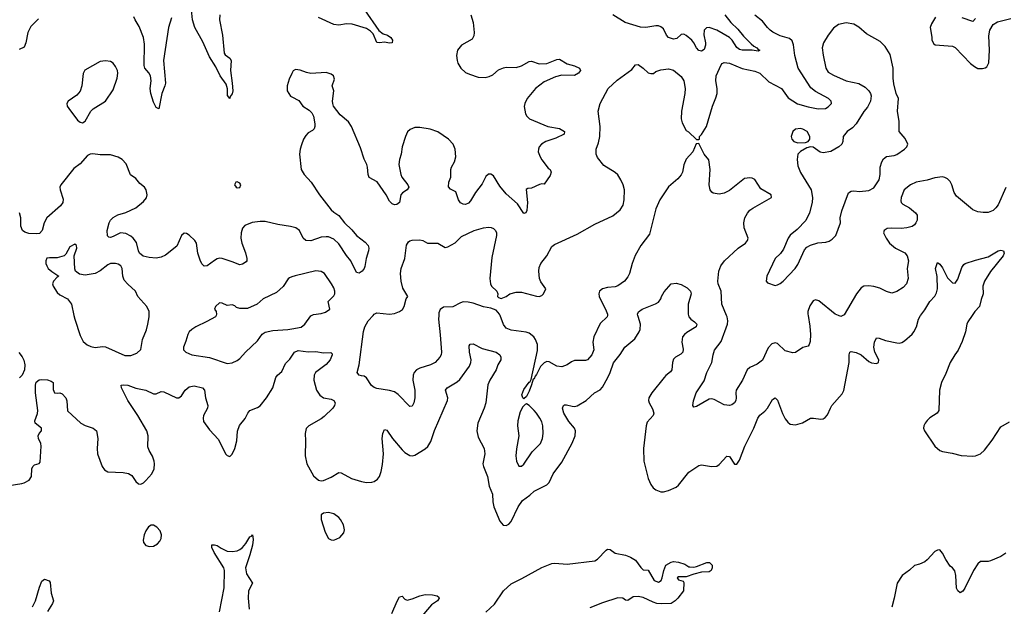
# Model space of a CAD drawing. Header units: inches. Extents: x 2001573 to 2220545, y 644482 to 846830.
# Tile 67 of 256: x 2017854 to 2025618, y 707707 to 712331. Entities that reach past the tile are written whole.
import ezdxf

# ---------------------------------------------------------------- set-up
doc = ezdxf.new("R2010")
doc.units = ezdxf.units.IN
doc.header["$MEASUREMENT"] = 0
for name, color, linetype in [('C0710', 7, 'Continuous'), ('C0711', 7, 'Continuous'), ('C0720', 7, 'Continuous'), ('C0721', 7, 'Continuous')]:
    doc.layers.add(name, color=color, linetype=linetype)

msp = doc.modelspace()

# ---------------------------------------------------------------- linework, layer by layer
at = {"layer": 'C0710', "color": 5}
for points, elevation in [([(2018282.4, 710000), (2018288.5, 709970), (2018330, 709841), (2018353.8, 709793.8), (2018386.9, 709766.9), (2018414.6, 709754.6), (2018450, 709747.7), (2018506.2, 709753.8), (2018530, 709752), (2018683.4, 709683.4), (2018730, 709684.4), (2018777.7, 709702.3), (2018809.5, 709730.5), (2018823.7, 709810), (2018853.1, 709886.9), (2018863.6, 709930), (2018875.1, 709990), (2018875.1, 710000)], 340), ([(2019402.1, 710000), (2019397.3, 709990), (2019329.2, 709950.8), (2019242, 709910), (2019210.2, 709889.8), (2019190.2, 709869.8), (2019178.7, 709850), (2019163.8, 709796.2), (2019144.7, 709750), (2019146, 709730), (2019164.7, 709710), (2019212, 709690), (2019350, 709667.2), (2019490, 709621.6), (2019530, 709624.9), (2019570, 709644.9), (2019590, 709660.7), (2019635.1, 709710), (2019730, 709800.5), (2019767, 709853), (2019790, 709868.4), (2019850, 709882), (2019968.6, 709888.6), (2020000, 709894.2)], 340), ([(2017770, 708659.5), (2017870, 708674), (2017890, 708679.5), (2017930, 708701.1), (2017947.8, 708730), (2017948.8, 708790), (2017956.8, 708810), (2017970, 708823.2), (2018008.7, 708831.3), (2018016.4, 708843.6), (2018022.9, 708970), (2018020.7, 708990), (2018003.2, 709030), (2017999.9, 709050), (2018007.6, 709070), (2018026.2, 709090), (2018025.8, 709110), (2017977.4, 709150), (2017972.7, 709170), (2017994.3, 709225.7), (2017998.4, 709250), (2017978.7, 709390), (2017978.8, 709450), (2017985.2, 709474.8), (2018008, 709492), (2018030, 709495.9), (2018072.6, 709492.6), (2018102.2, 709482.2), (2018119.3, 709470), (2018117.1, 709417.1), (2018127.7, 709390), (2018150, 709387.3), (2018170, 709390.7), (2018190, 709382.8), (2018217.1, 709350), (2018226.7, 709326.7), (2018230, 709247.3), (2018335.3, 709150), (2018371.4, 709131.4), (2018433.4, 709110), (2018458.7, 709090), (2018470.2, 709029.8), (2018464.4, 708950), (2018467.1, 708910), (2018505.3, 708810), (2018523.2, 708783.2), (2018550, 708767), (2018670, 708761.1), (2018713.3, 708753.3), (2018737.7, 708737.7), (2018770, 708691.3), (2018790, 708671.3), (2018810, 708671), (2018830, 708681), (2018850, 708698.8), (2018895.1, 708750), (2018915.1, 708790), (2018917.4, 708830), (2018914, 708850), (2018901.3, 708890), (2018875.8, 708935.8), (2018865.3, 708965.3), (2018867, 709050), (2018855.7, 709090), (2018786.6, 709210), (2018707.7, 709330), (2018656.9, 709430), (2018654, 709450), (2018670, 709453.8), (2018706, 709450), (2018770, 709425.6), (2018850, 709412), (2018910, 709381.1), (2018930, 709383.1), (2018970, 709399.5), (2018990, 709397.4), (2019090, 709350.5), (2019110, 709350.5), (2019130, 709364.9), (2019159.7, 709410), (2019190, 709435.8), (2019230, 709443.9), (2019294.9, 709430), (2019312.4, 709410), (2019319.7, 709350), (2019338.4, 709290), (2019334.5, 709270), (2019304.6, 709210), (2019301, 709190), (2019304.1, 709164.1), (2019350, 709097.3), (2019421.2, 709021.2), (2019477.3, 708910), (2019490, 708894.8), (2019510, 708886.8), (2019530, 708906), (2019550, 708951), (2019565.4, 709010), (2019571.8, 709088.2), (2019588.6, 709131.4), (2019633.3, 709186.7), (2019653.3, 709230), (2019669.6, 709250), (2019730, 709274), (2019750, 709287.6), (2019800.3, 709350), (2019851.3, 709430), (2019873.8, 709510), (2019887.4, 709530), (2019921.3, 709558.7), (2019950, 709621.1), (2019983.8, 709656.2), (2020000, 709680)], 320), ([(2017848.3, 709708.3), (2017874.8, 709674.8), (2017886.1, 709646.1), (2017894.2, 709610), (2017892.1, 709570), (2017872.4, 709530), (2017851.4, 709508.6)], 320), ([(2019430, 707663), (2019467.2, 707852.8), (2019467.9, 707990), (2019463, 708010), (2019386.6, 708130), (2019369.7, 708170), (2019369.7, 708190.3), (2019390, 708192.2), (2019410, 708186), (2019443.9, 708163.9), (2019490, 708142.8), (2019530, 708138), (2019570, 708144.7), (2019590, 708154), (2019610, 708171.6), (2019636.8, 708203.2), (2019670, 708255.5), (2019681.2, 708258.8), (2019690, 708271), (2019694.7, 708234.7), (2019690.9, 708190), (2019670, 708112), (2019633.6, 708010), (2019642.2, 707962.2), (2019688.7, 707890), (2019657.2, 707830), (2019655.8, 707770), (2019664, 707684)], 280), ([(2017956.4, 707703.6), (2017978.7, 707750), (2018010, 707858.8), (2018030, 707906), (2018050, 707921), (2018087.3, 707907.3), (2018094.4, 707894.4), (2018102.8, 707810), (2018119.6, 707750), (2018113.1, 707730), (2018074.3, 707665.7)], 280)]:
    msp.add_lwpolyline(points, dxfattribs=dict(at, elevation=elevation))
at = {"layer": 'C0710', "color": 5, "elevation": 320}
msp.add_lwpolyline([(2018910, 708345.2), (2018890, 708345.2), (2018870, 708334), (2018850, 708302), (2018836.3, 708270), (2018827.3, 708227.3), (2018831, 708210), (2018850, 708186), (2018878, 708178), (2018910, 708180.7), (2018941.2, 708198.8), (2018960.1, 708219.9), (2018970, 708242), (2018973.3, 708270), (2018961, 708301), (2018936, 708330)], close=True, dxfattribs=at)
at = {"layer": 'C0711', "color": 5}
for points, elevation in [([(2019432.2, 712370), (2019430.2, 712330), (2019452.2, 712210), (2019467.1, 712067.1), (2019474.7, 712054.7), (2019510, 712028.2), (2019520.9, 712010), (2019516.6, 711930), (2019530, 711832), (2019533.5, 711770), (2019530, 711746), (2019514.9, 711725.1), (2019510, 711709), (2019492.9, 711732.9), (2019493.8, 711786.2), (2019481.8, 711821.8), (2019435.4, 711890), (2019401, 711961), (2019350, 712039.2), (2019297.8, 712157.8), (2019234.9, 712270), (2019218, 712330), (2019210, 712409.2)], 280), ([(2018001.9, 712338.1), (2017942.5, 712277.5), (2017917.7, 712230), (2017903, 712150), (2017890, 712113.6), (2017850, 712096.8)], 280), ([(2019050, 712347), (2019026.6, 712270), (2018987, 712010), (2019002.6, 711830), (2018998.6, 711810), (2018973.8, 711750), (2018950, 711629.2), (2018930, 711638), (2018910, 711680.7), (2018887.6, 711750), (2018882.9, 711790), (2018889.9, 711850), (2018885.2, 711890), (2018873.4, 711913.4), (2018842.2, 711950), (2018834.7, 711970), (2018837.6, 712137.6), (2018830.6, 712190), (2018797.4, 712277.4), (2018764.2, 712330), (2018754.7, 712354.7)], 280), ([(2020000, 711906.9), (2019978.5, 711861.5), (2019962, 711810), (2019963, 711770), (2019988.9, 711728.9), (2020000, 711723.2)], 320), ([(2020000, 710698.3), (2019990, 710700.9), (2019890, 710715.6), (2019790, 710739.7), (2019750, 710740.5), (2019687.1, 710732.9), (2019630.4, 710709.6), (2019612, 710688), (2019599.5, 710650), (2019598.9, 710610), (2019606.7, 710570), (2019634.6, 710494.6), (2019646, 710450), (2019644.2, 710430), (2019638.6, 710421.4), (2019610, 710403.5), (2019590, 710398.3), (2019530, 710423), (2019450, 710448.7), (2019430, 710450.9), (2019410, 710446.2), (2019390, 710434), (2019332.4, 710390), (2019308.6, 710388.6), (2019290, 710407.6), (2019276.4, 710436.4), (2019259.3, 710490), (2019248, 710570), (2019236.3, 710590), (2019190, 710633.3), (2019170, 710647), (2019150.7, 710649.3), (2019130, 710629.2), (2019094, 710546), (2019004.5, 710475.5), (2018970, 710458.9), (2018930, 710451.4), (2018876.1, 710456.1), (2018827.8, 710467.8), (2018798.9, 710490), (2018789.8, 710510), (2018774.3, 710574.2), (2018750, 710609.7), (2018730, 710625.6), (2018690, 710645.8), (2018650, 710651.9), (2018590, 710622.2), (2018570, 710614.7), (2018556.6, 710616.6), (2018547, 710627), (2018544, 710670), (2018559.1, 710730), (2018569.9, 710750.1), (2018590, 710771.7), (2018627.9, 710792.1), (2018690, 710811), (2018770, 710847.6), (2018830, 710898.6), (2018852.9, 710927.1), (2018858.9, 710950), (2018850.4, 710990.4), (2018837.2, 711010), (2018801.1, 711041.1), (2018770, 711078.3), (2018729.1, 711109.1), (2018694, 711194), (2018662.9, 711230), (2018630, 711247.2), (2018570, 711265.1), (2018490, 711264.7), (2018430, 711274.5), (2018410, 711272), (2018390, 711259.5), (2018330, 711195.8), (2018281.1, 711158.9), (2018178.7, 711030), (2018171.7, 711010), (2018173.8, 710990), (2018196.4, 710916.4), (2018194.2, 710890), (2018176.5, 710863.5), (2018067.2, 710770), (2018047.1, 710730), (2018031, 710669), (2018010, 710647.1), (2017990, 710643.9), (2017926.8, 710646.8), (2017896, 710656), (2017877.2, 710670), (2017863.6, 710703.6), (2017863.1, 710770), (2017851.9, 710810)], 320), ([(2018875.1, 710000), (2018875.1, 710030), (2018856.3, 710070), (2018786.3, 710150), (2018767, 710190), (2018705.8, 710245.8), (2018678.6, 710278.6), (2018666.4, 710310), (2018663.5, 710370), (2018651.5, 710390), (2018630, 710403.5), (2018610, 710409.7), (2018570, 710408.3), (2018550, 710399.7), (2018488.1, 710351.9), (2018449.1, 710330.9), (2018370, 710318.2), (2018324.8, 710324.8), (2018293.3, 710350), (2018288.2, 710368.2), (2018282.7, 710470), (2018304, 710530), (2018302, 710550), (2018290, 710562), (2018250, 710541.2), (2018218, 710482), (2018206, 710470), (2018150, 710452.8), (2018090, 710454.7), (2018069.1, 710450.9), (2018060.3, 710430), (2018061.5, 710410), (2018066.9, 710390), (2018078.9, 710370), (2018106.4, 710346.4), (2018164, 710310), (2018150, 710301.6), (2018120.9, 710270), (2018112.3, 710250), (2018117.6, 710230), (2018150, 710180.4), (2018170, 710162.4), (2018230.3, 710130.3), (2018263.8, 710090), (2018282.4, 710000)], 340), ([(2020000, 710303.4), (2019982.4, 710297.6), (2019970, 710289.2), (2019931.4, 710228.6), (2019878.9, 710181.1), (2019774, 710130), (2019727.3, 710090), (2019650, 710055.6), (2019590, 710055.4), (2019563.5, 710063.5), (2019550, 710075.1), (2019530, 710082.7), (2019490, 710077), (2019450, 710097), (2019430, 710098), (2019398.8, 710070), (2019390.8, 710050), (2019402.8, 710030), (2019406.8, 710010), (2019402.1, 710000)], 340)]:
    msp.add_lwpolyline(points, dxfattribs=dict(at, elevation=elevation))
at = {"layer": 'C0711', "color": 5, "elevation": 320}
for points in [[(2018530, 712006), (2018490, 712003), (2018367.4, 711932.6), (2018353.7, 711906.3), (2018343.2, 711810), (2018331, 711769), (2018304.8, 711735.2), (2018237.1, 711690), (2018225.5, 711670), (2018227.7, 711650), (2018240.5, 711630), (2018310, 711538.8), (2018330, 711522.8), (2018350, 711518.8), (2018370, 711531), (2018415.1, 711610), (2018432.5, 711627.5), (2018529.7, 711690.3), (2018590, 711779.1), (2018622, 711870), (2018627.4, 711910), (2018624.7, 711930), (2018610, 711962.9), (2018590, 711989.5), (2018570, 712001.6)], [(2019570, 711053.6), (2019558, 711050), (2019547.3, 711030), (2019561, 711010), (2019570, 711004.9), (2019590, 711007.7), (2019598.4, 711030), (2019590, 711042.7)]]:
    msp.add_lwpolyline(points, close=True, dxfattribs=at)
at = {"layer": 'C0720', "color": 5}
for points, elevation in [([(2020000, 709894.2), (2020072.8, 709907.2), (2020102.7, 709930), (2020150, 709997.3), (2020155.1, 710000)], 340), ([(2020000, 709680), (2020020.4, 709710), (2020050, 709724.5), (2020130, 709711.7), (2020190, 709715.6), (2020250, 709705.2), (2020306.6, 709706.6), (2020316.9, 709696.9), (2020318, 709690), (2020303.2, 709650), (2020270, 709614), (2020186.3, 709550), (2020174.9, 709530), (2020173.4, 709490), (2020194.9, 709410), (2020222, 709370), (2020250, 709351.5), (2020310, 709339), (2020330.2, 709330.2), (2020342, 709310), (2020335.6, 709290), (2020322, 709270), (2020256.2, 709203.8), (2020230, 709184), (2020134, 709130), (2020111.9, 709108.1), (2020104.6, 709070), (2020108.8, 709010), (2020106.1, 708893.9), (2020117.4, 708830), (2020170, 708734.8), (2020210, 708700.7), (2020230, 708696.3), (2020250, 708698), (2020310, 708724.4), (2020370, 708760.4), (2020390, 708759.5), (2020470, 708714.9), (2020550.3, 708690.3), (2020590, 708683.7), (2020630, 708684.2), (2020650, 708690.4), (2020675.6, 708710), (2020690, 708730.7), (2020705.1, 708770), (2020714.9, 708825.1), (2020722.3, 708910), (2020712.7, 709030), (2020718.5, 709070), (2020730, 709100.7), (2020750, 709094.9), (2020792.4, 709030), (2020870, 708939.5), (2020890, 708919.5), (2020930, 708896.5), (2020950, 708893.7), (2020970, 708899.5), (2021050, 708947.9), (2021072.3, 708967.7), (2021094.8, 709005.2), (2021126.1, 709093.9), (2021227.9, 709330), (2021228.9, 709350), (2021211, 709410), (2021224.2, 709430), (2021303.9, 709476.1), (2021325.4, 709494.6), (2021400.4, 709599.6), (2021412.2, 709627.8), (2021412.7, 709650), (2021402, 709710), (2021399.3, 709760.7), (2021405.4, 709774.6), (2021430, 709775.3), (2021500.4, 709740.4), (2021610, 709709.1), (2021639.5, 709690), (2021649, 709670), (2021647.7, 709650), (2021624.9, 709610), (2021610.3, 709570), (2021560.3, 709490), (2021546.6, 709453.4), (2021529.3, 709310), (2021517.1, 709270), (2021467, 709150), (2021458.9, 709090), (2021470, 709039.1), (2021515.8, 708950), (2021520.7, 708910), (2021506.7, 708830), (2021510.2, 708810), (2021542.7, 708730), (2021555.1, 708655.1), (2021582.6, 708590), (2021584.4, 708530), (2021591.5, 708490), (2021638.9, 708378.9), (2021667, 708347), (2021690, 708344.6), (2021710, 708354.6), (2021730, 708375.3), (2021783.7, 708490), (2021818, 708542), (2021876.5, 708583.5), (2021910, 708614.9), (2022010, 708663.8), (2022030, 708682.8), (2022059.5, 708750), (2022130, 708843), (2022210, 708992.4), (2022233, 709050), (2022235.4, 709090), (2022228.1, 709110), (2022184.5, 709164.5), (2022145.4, 709230), (2022134, 709270), (2022142, 709290), (2022150, 709295.3), (2022164.4, 709295.6), (2022210, 709283.9), (2022230, 709282), (2022250, 709286.5), (2022319.6, 709330), (2022386, 709390), (2022430, 709412.2), (2022450, 709435.3), (2022491.3, 709510), (2022509.8, 709550), (2022535.1, 709624.9), (2022590, 709690.6), (2022624.8, 709750), (2022704.3, 709815.7), (2022739.4, 709870), (2022746.5, 709890), (2022749.8, 709930), (2022729.7, 709990.3), (2022728.2, 710000)], 320), ([(2021157.8, 710000), (2021155.1, 709970), (2021170, 709848), (2021181.3, 709710), (2021178.7, 709690), (2021167.3, 709670), (2021129.5, 709630), (2021092.3, 709610), (2021010, 709584.4), (2020982.9, 709570), (2020965.4, 709550), (2020957.7, 709530), (2020954.7, 709490), (2020969.6, 709410.4), (2020969.5, 709350.5), (2020961.2, 709310), (2020950, 709284.7), (2020930, 709281), (2020837.5, 709377.5), (2020810, 709398), (2020770, 709409), (2020670, 709424.9), (2020650, 709432.7), (2020627.9, 709447.9), (2020588.6, 709508.6), (2020570, 709522), (2020550, 709523), (2020531.3, 709530), (2020521.3, 709541.3), (2020516.3, 709550), (2020530.4, 709610), (2020565.8, 709874.2), (2020576.5, 709910), (2020602.2, 709957.8), (2020641.2, 710000)], 340), ([(2022487.7, 710000), (2022487.6, 709990), (2022430, 709935.3), (2022379.9, 709830), (2022374.3, 709790), (2022381.2, 709730), (2022365.4, 709690), (2022330, 709650.4), (2022316.4, 709643.6), (2022230, 709644.9), (2022205.2, 709634.8), (2022170, 709610.3), (2022130, 709593.7), (2022090, 709600.3), (2022030, 709634.9), (2022010, 709637.1), (2021990, 709625.3), (2021961.4, 709598.6), (2021930, 709534), (2021918.7, 709521.3), (2021910, 709501), (2021902, 709498), (2021890, 709452), (2021870, 709402), (2021850, 709362), (2021830, 709342), (2021822, 709350), (2021812.7, 709372.7), (2021830, 709415.3), (2021870, 709473.2), (2021879.9, 709480.1), (2021886, 709494), (2021935.8, 709724.2), (2021936.9, 709770), (2021921.3, 709810), (2021908.2, 709830), (2021870, 709859.5), (2021847.3, 709867.3), (2021730, 709884), (2021690, 709900.3), (2021668.2, 709928.2), (2021641.4, 710000)], 340), ([(2023127.9, 710000), (2023130.3, 709990), (2023145.7, 709970), (2023174.4, 709950), (2023193.7, 709930), (2023188.8, 709910), (2023114.4, 709865.6), (2023094.9, 709850), (2023080.3, 709830), (2023074.6, 709790), (2023085.9, 709734.2), (2023083.7, 709710), (2023065.9, 709694.1), (2023024.9, 709670), (2023010, 709655.1), (2023000.2, 709630), (2022995.2, 709570), (2022986, 709554), (2022950, 709526.9), (2022935.2, 709510), (2022838.3, 709390), (2022815.6, 709350), (2022811.7, 709330), (2022816.9, 709310), (2022842.5, 709262.5), (2022853.1, 709230), (2022848.8, 709210), (2022802.6, 709157.4), (2022792.9, 709130), (2022772.4, 708950), (2022774.4, 708850), (2022810, 708714), (2022830, 708668.2), (2022850, 708641.3), (2022870, 708623.7), (2022910, 708608.8), (2022930, 708608.8), (2022970, 708618.7), (2023030, 708645.3), (2023050, 708662), (2023130, 708764.2), (2023210, 708817.6), (2023230, 708823.1), (2023310, 708808), (2023350, 708810.6), (2023370, 708824.9), (2023430, 708890.6), (2023450, 708886.8), (2023490, 708827.3), (2023510, 708826.8), (2023530, 708858.8), (2023572.4, 708970), (2023642.3, 709110), (2023674.8, 709190), (2023690, 709213.7), (2023730, 709245.7), (2023750, 709268.7), (2023790, 709338), (2023810, 709350.5), (2023830, 709333), (2023870, 709225.5), (2023890, 709185.5), (2023910, 709158), (2023930, 709143), (2023970, 709136.4), (2024025.6, 709154.4), (2024090, 709188.7), (2024114, 709190), (2024170, 709182.4), (2024190, 709185.5), (2024205.8, 709194.2), (2024224.2, 709215.8), (2024246, 709270), (2024258.7, 709290), (2024338, 709382), (2024351.6, 709408.4), (2024394.2, 709630), (2024394.7, 709690), (2024399.3, 709710), (2024410, 709715.8), (2024450, 709708.9), (2024488.4, 709688.4), (2024550, 709637.1), (2024570, 709626), (2024610, 709620.5), (2024625.2, 709630), (2024629.4, 709650), (2024598, 709710), (2024589.8, 709750), (2024594, 709790), (2024610, 709822.8), (2024630, 709820.7), (2024682, 709802), (2024770, 709782.6), (2024790, 709782), (2024810, 709786.7), (2024830, 709800.4), (2024890, 709852.2), (2024904, 709870), (2024924.8, 709910), (2024942, 709970), (2024957.5, 710000)], 320), ([(2024070.1, 710000), (2024084.9, 709915.1), (2024089.6, 709850.4), (2024086.3, 709793.7), (2024079, 709770), (2024070, 709758), (2024030, 709746), (2023970, 709707.7), (2023950, 709704.9), (2023890, 709720.5), (2023830, 709778), (2023810, 709784), (2023784.4, 709775.6), (2023756.5, 709743.5), (2023710, 709647), (2023670, 709614.9), (2023610, 709590.7), (2023590, 709570.8), (2023554, 709490), (2023503.6, 709410), (2023499.7, 709390), (2023503.1, 709350), (2023500.4, 709330), (2023491.1, 709310), (2023470, 709294.6), (2023450, 709289.1), (2023410, 709295.6), (2023330, 709337), (2023310, 709342.4), (2023290, 709339.3), (2023190, 709282), (2023170, 709278), (2023161, 709290), (2023167.5, 709327.5), (2023187, 709390), (2023250, 709485.2), (2023272.4, 709550), (2023311.4, 709630), (2023321.7, 709690), (2023333.7, 709726.3), (2023385.5, 709794.5), (2023434.4, 709930), (2023437.4, 709957.4), (2023432.4, 709990), (2023428.2, 710000)], 340), ([(2024344.2, 710000), (2024330, 709992.4), (2024309.7, 710000)], 340), ([(2025364.9, 710000), (2025330.2, 709949.8), (2025322, 709930), (2025312.6, 709870), (2025285.8, 709794.2), (2025253.8, 709726.2), (2025226.3, 709690), (2025191.7, 709630), (2025157.4, 709542.6), (2025122, 709470), (2025106.5, 709410), (2025102.4, 709250), (2025087.7, 709230), (2025030, 709191.8), (2025010, 709172), (2024992.4, 709150), (2024983.7, 709130), (2024980.4, 709110), (2024988.2, 709090), (2025070.6, 708970), (2025110, 708935.5), (2025130, 708926.7), (2025205.4, 708914.6), (2025276.7, 708896.7), (2025370, 708890.3), (2025390, 708892), (2025430, 708908.5), (2025461.8, 708938.2), (2025523, 709017), (2025590, 709120.4), (2025659.5, 709160.5)], 320), ([(2021530, 707661.6), (2021597.1, 707722.9), (2021670, 707827.6), (2021730, 707884.6), (2021814.4, 707925.6), (2021970, 708011.5), (2022050, 708044.6), (2022072.7, 708047.3), (2022170, 708039.3), (2022390, 708065.5), (2022410, 708077.3), (2022479, 708150), (2022490, 708157.3), (2022510, 708154.8), (2022550, 708126), (2022632, 708110), (2022670, 708094.8), (2022710, 708070.8), (2022751.6, 708011.6), (2022770, 707994), (2022810, 707992), (2022858, 707910), (2022890, 707896), (2022912.7, 707910), (2022921.2, 707930), (2022932.1, 707987.9), (2022949, 708030), (2022990, 708054), (2023010, 708058.8), (2023050, 708056), (2023098.8, 708038.8), (2023130, 708018.8), (2023138, 708018), (2023170, 708016.3), (2023190, 708020.5), (2023273.2, 708053.2), (2023293.4, 708053.4), (2023314, 708030), (2023314, 708010), (2023306.8, 707990), (2023290, 707979.5), (2023230, 707976.3), (2023170, 707960.7), (2023110, 707938), (2023050, 707939.3), (2023038.8, 707930), (2023050, 707916), (2023084.7, 707904.7), (2023090, 707894), (2023087.3, 707830), (2023043.8, 707770), (2023023, 707750), (2022990, 707729.7), (2022913.8, 707726.2), (2022877.2, 707730), (2022850, 707738.2), (2022770, 707777), (2022730, 707785.2), (2022690, 707780.5), (2022650, 707752.3), (2022630, 707755.1), (2022610, 707771.5), (2022570, 707772.6), (2022450, 707735), (2022350, 707693.5)], 280), ([(2025630, 708126.3), (2025590, 708100.5), (2025510, 708066), (2025490, 708059.6), (2025430, 708059.3), (2025410, 708042), (2025375.2, 707990), (2025306, 707850), (2025290, 707827.3), (2025270, 707814), (2025250, 707829.4), (2025242, 707850), (2025236.4, 707950), (2025226.7, 707986.7), (2025210, 708009.4), (2025190, 708023.7), (2025155.9, 708075.9), (2025130, 708126.6), (2025110, 708152), (2025090, 708149.4), (2025070, 708139.5), (2025010, 708073.6), (2024990, 708058.7), (2024950, 708039.6), (2024910, 708029.5), (2024870, 707991.6), (2024811.5, 707948.5), (2024774, 707890), (2024750.3, 707770), (2024730, 707699)], 320), ([(2020788.9, 707650), (2020830, 707747.7), (2020850, 707782.8), (2020870, 707786.8), (2020890, 707762.8), (2020910, 707755.5), (2020950, 707766), (2021010, 707790.2), (2021050, 707799.6), (2021110, 707798), (2021144.7, 707790), (2021158.4, 707778.4), (2021160.5, 707770), (2021147.7, 707750), (2021101.8, 707718.2), (2021008.4, 707610)], 280)]:
    msp.add_lwpolyline(points, dxfattribs=dict(at, elevation=elevation))
for points, elevation in [([(2021850, 709302), (2021841, 709299), (2021821.6, 709278.4), (2021800.7, 709239.3), (2021782, 709170), (2021778.7, 709130), (2021790.3, 709050), (2021771.3, 708948.7), (2021767.1, 708892.9), (2021770.2, 708850), (2021790, 708812.2), (2021810, 708812), (2021830, 708827.2), (2021894.5, 708925.4), (2021960.5, 708990), (2021977.3, 709030), (2021982.6, 709070), (2021979.1, 709130), (2021970, 709161.2), (2021954.7, 709190), (2021929.6, 709230), (2021910, 709251.3), (2021870, 709289.4)], 340), ([(2020290, 708446), (2020250, 708442), (2020231.3, 708428.7), (2020230.8, 708390), (2020261.6, 708290), (2020290, 708240.7), (2020310, 708230.5), (2020330, 708228.5), (2020379.3, 708250), (2020410, 708286.8), (2020416.2, 708310), (2020407.8, 708347.8), (2020384.5, 708390), (2020370, 708406.6), (2020330, 708434.5)], 320)]:
    msp.add_lwpolyline(points, close=True, dxfattribs=dict(at, elevation=elevation))
at = {"layer": 'C0721', "color": 5}
for points, elevation in [([(2020572.7, 712410), (2020686, 712246), (2020720.7, 712220.7), (2020754.8, 712210), (2020780.7, 712190), (2020793.4, 712170), (2020790.8, 712149.2), (2020770, 712146), (2020730, 712155.1), (2020690, 712149.6), (2020670, 712152.7), (2020640.3, 712220.3), (2020620.7, 712240.7), (2020590, 712261.5), (2020476.2, 712296.2), (2020430, 712297.8), (2020370, 712288.4), (2020330, 712294.5), (2020210, 712347.9)], 280), ([(2021411.5, 712370), (2021430.2, 712310.2), (2021437.8, 712230), (2021435.9, 712204.1), (2021422, 712178), (2021336.9, 712130), (2021307.1, 712090), (2021298.6, 712050), (2021303.2, 712010), (2021310, 711988.2), (2021332.4, 711950), (2021370, 711915), (2021400.8, 711900.8), (2021470, 711878.4), (2021523.8, 711876.2), (2021556.5, 711883.5), (2021584.2, 711895.8), (2021630, 711937), (2021670, 711952.8), (2021690, 711956.5), (2021770, 711954.9), (2021810, 711967.8), (2021870, 712001.3), (2021890, 712003.9), (2021950, 711983.6), (2022010, 711985), (2022090, 712018.7), (2022110, 712021.3), (2022170, 711984.4), (2022227.8, 711967.8), (2022267.3, 711950), (2022276.3, 711930), (2022260.5, 711910), (2022228.9, 711891.1), (2022130, 711895.2), (2022080.1, 711879.9), (2021990, 711841.1), (2021922, 711790), (2021856.4, 711710), (2021836.4, 711670), (2021832.5, 711647.5), (2021842.4, 711590), (2021853, 711570), (2021874, 711550), (2022017.3, 711490), (2022110, 711473.8), (2022150.4, 711450), (2022148.2, 711430), (2022082, 711398), (2022003.6, 711370), (2021969, 711350), (2021951.3, 711330), (2021943.9, 711310), (2021942.9, 711290), (2021957.8, 711250), (2021970, 711226.7), (2022021.6, 711161.6), (2022036, 711150), (2022046, 711130), (2022035.9, 711104.1), (2021990, 711035.3), (2021970, 711037.2), (2021952.7, 711032.7), (2021890, 711003.6), (2021859.6, 711000.4), (2021846.8, 710993.2), (2021859.1, 710890), (2021852.4, 710827.6), (2021844.7, 710810), (2021830, 710804.5), (2021778.9, 710878.9), (2021690, 710957.6), (2021639.7, 711019.7), (2021590, 711099.7), (2021570, 711114), (2021550, 711113.6), (2021530, 711094), (2021501.9, 711038.1), (2021449.4, 710970), (2021410, 710904), (2021394.2, 710885.8), (2021370, 710875.3), (2021350, 710878.2), (2021330, 710888), (2021313.3, 710910), (2021293.1, 710973.1), (2021250, 710995.8), (2021234.3, 711014.3), (2021236.8, 711050), (2021253.6, 711090), (2021252.7, 711150), (2021258.2, 711170), (2021282, 711210), (2021292.8, 711250), (2021288.9, 711310), (2021273.2, 711350), (2021235.3, 711390), (2021150, 711446.5), (2021090, 711468.7), (2021010, 711482.7), (2020970, 711481.7), (2020933.4, 711466.6), (2020913.2, 711446.8), (2020895.3, 711410), (2020870.2, 711330), (2020861.8, 711270), (2020848.3, 711230), (2020842.9, 711190), (2020860.2, 711110), (2020868.4, 711090), (2020914.4, 711030), (2020921.5, 711010), (2020910.4, 710990), (2020872.7, 710967.3), (2020859.1, 710950), (2020850, 710889.6), (2020826.7, 710873.3), (2020810, 710872), (2020790, 710878.8), (2020770, 710901), (2020744, 710950), (2020674.1, 711054.1), (2020608.5, 711088.5), (2020601.1, 711110), (2020597, 711170), (2020591.6, 711190), (2020570.5, 711230.5), (2020541.8, 711321.8), (2020471.1, 711490), (2020446.3, 711526.3), (2020381.8, 711581.8), (2020329.7, 711650), (2020322, 711670), (2020321.1, 711690), (2020330.8, 711770), (2020316.8, 711810), (2020336.3, 711863.7), (2020328.9, 711888.9), (2020310, 711902.4), (2020270, 711913.8), (2020150, 711906), (2020114.3, 711914.3), (2020066.8, 711933.2), (2020030, 711939), (2020010, 711928), (2020000, 711906.9)], 320), ([(2020641.2, 710000), (2020650, 710009.5), (2020670, 710020.5), (2020770, 710010.9), (2020810, 710015.1), (2020850.2, 710029.8), (2020872, 710047.9), (2020886.3, 710070), (2020901.3, 710130), (2020914.4, 710150), (2020874.4, 710214.4), (2020861.7, 710270), (2020857.4, 710330), (2020862.3, 710370), (2020891.6, 710450), (2020905.3, 710554.7), (2020919.1, 710580.9), (2020930, 710589.2), (2020947.5, 710592.5), (2021010, 710597), (2021031.8, 710591.8), (2021070, 710568.7), (2021150, 710569.3), (2021210, 710536.2), (2021230, 710539.6), (2021288.7, 710571.3), (2021338.9, 710621.1), (2021437.3, 710670), (2021511.4, 710691.4), (2021550, 710695.6), (2021572.7, 710692.7), (2021590, 710685.1), (2021605.1, 710670), (2021614.3, 710650), (2021614.3, 710630), (2021576.6, 710456.6), (2021561.3, 710290), (2021566.9, 710250), (2021574.7, 710230), (2021617.2, 710190), (2021623.7, 710170), (2021622.9, 710150), (2021630, 710142), (2021650, 710133.6), (2021690, 710148.3), (2021718.8, 710170), (2021770, 710184.4), (2021810, 710182.2), (2021928.2, 710151.8), (2021950.3, 710149.7), (2021970, 710156), (2021984, 710170), (2022002.8, 710210), (2021964.4, 710264.4), (2021953.7, 710290), (2021948.2, 710348.2), (2021950, 710379), (2021962, 710410), (2022010.3, 710470), (2022050, 710542.9), (2022070, 710558.7), (2022250, 710641.3), (2022390, 710719.6), (2022530, 710786.3), (2022588.2, 710831.8), (2022613.4, 710870), (2022620.9, 710910), (2022623.6, 710990), (2022612.9, 711030), (2022595.2, 711070), (2022570, 711107), (2022550, 711126), (2022461, 711181), (2022410, 711244.9), (2022400.4, 711270), (2022400.4, 711310), (2022418.7, 711361.3), (2022427.6, 711410), (2022431.7, 711490), (2022414.4, 711610), (2022430.3, 711669.7), (2022494.4, 711790), (2022564.5, 711855.5), (2022681.4, 711938.6), (2022710, 711975.3), (2022730, 711977.2), (2022769.2, 711950), (2022810, 711912), (2022830, 711906), (2022852.5, 711907.5), (2022870, 711922), (2022910, 711935.3), (2022970, 711944), (2023010, 711933.2), (2023070, 711883.7), (2023091.2, 711850), (2023101.7, 711790), (2023099.8, 711750), (2023071.3, 711610), (2023069.7, 711549.6), (2023077, 711517), (2023110, 711458), (2023128.4, 711448.4), (2023190, 711386), (2023210, 711386), (2023214, 711390), (2023214, 711410), (2023230, 711426), (2023270.8, 711490), (2023316.4, 711650), (2023344.4, 711715.6), (2023354, 711750), (2023352.6, 711790), (2023341.8, 711850), (2023345.2, 711890), (2023385.5, 711974.5), (2023394.2, 711985.8), (2023410, 711992.9), (2023450, 711987.6), (2023550, 711947.6), (2023650, 711926.2), (2023689.7, 711910), (2023760.6, 711840.6), (2023860.3, 711790), (2023914.5, 711714.6), (2023987.9, 711667.9), (2024070, 711643.2), (2024150.2, 711629.8), (2024209, 711631), (2024230, 711644.7), (2024254.4, 711670), (2024253, 711690), (2024230.4, 711710), (2024130, 711764.7), (2024093.1, 711793.1), (2023992.4, 711950), (2023964.9, 712050), (2023954.4, 712134.4), (2023944.7, 712164.7), (2023923.6, 712183.6), (2023850, 712202.8), (2023793.4, 712233.4), (2023772, 712250), (2023750.4, 712270), (2023710, 712320.7), (2023650, 712367.3)], 340), ([(2023415, 712370), (2023461.8, 712310), (2023517.3, 712257.3), (2023561.4, 712201.4), (2023621.5, 712141.5), (2023642.6, 712122.6), (2023667.3, 712110), (2023676.5, 712096.5), (2023690.4, 712090), (2023678, 712082), (2023629.8, 712089.8), (2023550, 712089.8), (2023530, 712095.3), (2023510, 712112.1), (2023472.2, 712170), (2023450, 712189.8), (2023350, 712248.1), (2023290, 712269.7), (2023270, 712267.8), (2023251.5, 712248.5), (2023248.4, 712211.6), (2023261.5, 712150), (2023260.7, 712130), (2023250, 712096.2), (2023230, 712084.2), (2023208.7, 712088.7), (2023190, 712109.5), (2023168.7, 712150), (2023152.8, 712170), (2023110, 712206.9), (2023090, 712217.6), (2023070, 712215.1), (2023036.7, 712183.3), (2023010, 712176.8), (2022970, 712190.9), (2022952.9, 712210), (2022930, 712258.7), (2022910, 712275.1), (2022890, 712281.7), (2022870, 712282.2), (2022790, 712270.9), (2022750, 712272.9), (2022629.1, 712309.1), (2022529.8, 712369.8)], 320), ([(2025074, 712350), (2025042.6, 712297.4), (2025033.7, 712270), (2025047.2, 712192.8), (2025046.9, 712170), (2025062.2, 712142.2), (2025072.3, 712132.3), (2025210, 712123.5), (2025230, 712111.3), (2025350, 711986.4), (2025381.7, 711961.7), (2025410, 711947.2), (2025445.6, 711945.6), (2025467.8, 711952.2), (2025479.2, 711960.8), (2025496.5, 711990), (2025502, 712090), (2025495, 712205), (2025502.4, 712250), (2025530, 712293), (2025564.6, 712315.4), (2025670, 712340.5)], 340), ([(2025390, 712340.7), (2025370, 712318), (2025285, 712345)], 320), ([(2020000, 711723.2), (2020055.1, 711695.1), (2020088, 711650), (2020137.2, 711617.2), (2020157.4, 711597.4), (2020171.5, 711571.5), (2020182.3, 711510), (2020182.6, 711490), (2020175.8, 711470), (2020162.5, 711457.5), (2020130, 711439.6), (2020110, 711419.5), (2020091.8, 711390), (2020075.2, 711344.8), (2020065.3, 711310), (2020060.9, 711270), (2020074.6, 711150), (2020097.4, 711110), (2020151.6, 711051.6), (2020217.6, 710950), (2020310, 710832), (2020330, 710813.4), (2020370, 710788.9), (2020414.2, 710730), (2020474.1, 710674.1), (2020510, 710630.2), (2020577.7, 710577.7), (2020600.9, 710550), (2020606.3, 710530), (2020605.3, 710510), (2020585.2, 710450), (2020575.3, 710384.7), (2020570, 710369.3), (2020553.4, 710350), (2020530, 710332.3), (2020510, 710338), (2020464.5, 710430), (2020430, 710472.2), (2020370, 710565.5), (2020330, 710602), (2020290, 710619), (2020270, 710620.5), (2020230, 710616), (2020150, 710589.2), (2020111.5, 710591.5), (2020089.8, 710610), (2020059.7, 710670), (2020032.3, 710690), (2020000, 710698.3)], 320), ([(2023428.2, 710000), (2023390.2, 710090), (2023385.2, 710190), (2023360.2, 710250), (2023358.5, 710270), (2023367.4, 710350), (2023381.7, 710390), (2023410.3, 710430), (2023518.7, 710530), (2023578, 710570), (2023592.4, 710590), (2023597.6, 710610), (2023567.4, 710690), (2023563.1, 710730), (2023572.9, 710770), (2023592.8, 710807.2), (2023611.1, 710828.9), (2023634.3, 710845.7), (2023782, 710930), (2023779.3, 710950), (2023698.9, 710998.9), (2023650.3, 711070.3), (2023630, 711082.4), (2023610, 711085.7), (2023570, 711078.2), (2023450, 710985), (2023410, 710964.4), (2023370, 710957), (2023323.4, 710963.4), (2023310.5, 710970.5), (2023297.3, 710990), (2023290.5, 711030), (2023298, 711150), (2023286.8, 711226.8), (2023251.1, 711271.1), (2023210, 711354), (2023187.3, 711352.7), (2023162, 711290), (2023109.5, 711230.5), (2023091.7, 711188.3), (2023079.7, 711130), (2023070.9, 711109.1), (2023042.8, 711077.2), (2022970, 711012.4), (2022900.5, 710910), (2022870, 710841), (2022819.1, 710640.9), (2022751.2, 710550), (2022706.7, 710473.3), (2022683, 710410), (2022663.1, 710330), (2022650, 710303.8), (2022622.4, 710270), (2022570, 710233.1), (2022550, 710226.3), (2022490, 710221.1), (2022450, 710210.3), (2022427, 710190), (2022420.5, 710170), (2022424, 710150), (2022440.4, 710110), (2022473.5, 710050), (2022487.8, 710010), (2022487.7, 710000)], 340), ([(2025630, 711008), (2025570, 710873), (2025551.9, 710848.1), (2025530, 710826), (2025490, 710812.2), (2025450, 710810.4), (2025410, 710815.8), (2025370, 710832.7), (2025350, 710848.2), (2025240.8, 710940.8), (2025221.1, 710970), (2025203.1, 711030), (2025190, 711055.5), (2025170, 711077.1), (2025150, 711088.5), (2025130, 711091.7), (2025070, 711085.3), (2025010, 711065.3), (2024922, 711050), (2024877.2, 711030), (2024826.9, 710990), (2024804, 710930), (2024802.3, 710902.3), (2024805.1, 710890), (2024817.4, 710877.4), (2024870.7, 710849.3), (2024918.7, 710810), (2024929.8, 710790), (2024931.5, 710770), (2024929.8, 710750), (2024920.4, 710730), (2024910, 710714.4), (2024890, 710701.3), (2024850, 710690.3), (2024803.9, 710683.9), (2024730, 710688.9), (2024694.8, 710685.3), (2024669.6, 710670), (2024666.3, 710650), (2024685.4, 710610), (2024713, 710570), (2024760.5, 710530), (2024832.6, 710492.6), (2024851.6, 710470), (2024861.8, 710430), (2024850.7, 710370), (2024860.5, 710290), (2024847, 710250), (2024818.9, 710221.1), (2024770, 710187.4), (2024730, 710175.8), (2024690, 710188.5), (2024635.1, 710215.1), (2024590, 710229), (2024550, 710234.2), (2024509.8, 710230.2), (2024490, 710217.4), (2024451.7, 710170), (2024354.5, 710005.5), (2024344.2, 710000)], 340), ([(2024957.5, 710000), (2024958.3, 710001.7), (2024990, 710043.7), (2025029.8, 710110), (2025068.6, 710151.4), (2025082.7, 710177.3), (2025089.9, 710210), (2025087.1, 710307.1), (2025075.1, 710370), (2025090, 710416), (2025110, 710402.8), (2025130, 710374), (2025170, 710295.5), (2025210, 710257.3), (2025230, 710254.8), (2025250, 710286.8), (2025281.8, 710378.2), (2025298, 710402), (2025309.8, 710410.2), (2025390, 710436), (2025490, 710461.1), (2025569.2, 710510), (2025590, 710514.9), (2025611.3, 710510), (2025617.3, 710490), (2025608, 710470), (2025510, 710346), (2025460.5, 710270), (2025448.5, 710230), (2025450.4, 710170), (2025434.1, 710125.9), (2025422.6, 710070), (2025385.7, 710030), (2025364.9, 710000)], 320), ([(2020155.1, 710000), (2020170, 710007.7), (2020230, 710014), (2020266.4, 710026.4), (2020299, 710050), (2020285.2, 710110), (2020330, 710154), (2020338, 710170), (2020338.9, 710190), (2020330, 710217.2), (2020311.8, 710250), (2020258, 710330), (2020230, 710347.3), (2020190, 710351.5), (2020027.4, 710312.6), (2020000, 710303.4)], 340), ([(2022728.2, 710000), (2022726.6, 710010), (2022732.9, 710027.1), (2022762.7, 710050), (2022868.7, 710091.3), (2022890, 710104.4), (2022909.6, 710130), (2022914.7, 710150), (2022934.5, 710185.5), (2022991.7, 710248.3), (2023030, 710253.7), (2023070, 710244.1), (2023116.9, 710216.9), (2023143.9, 710190), (2023149.2, 710170), (2023123.8, 710090), (2023125.5, 710010), (2023127.9, 710000)], 320), ([(2021641.4, 710000), (2021637.6, 710010), (2021610, 710042.4), (2021570, 710057.6), (2021510, 710066.7), (2021430, 710097), (2021390, 710105.7), (2021350, 710106), (2021330, 710100.3), (2021270, 710068.8), (2021195.6, 710064.4), (2021170, 710046), (2021159.6, 710020.4), (2021157.8, 710000)], 340), ([(2024309.7, 710000), (2024283, 710010), (2024155.9, 710115.9), (2024130, 710121.7), (2024110, 710115.3), (2024085, 710075), (2024069.7, 710030), (2024068.4, 710010), (2024070.1, 710000)], 340)]:
    msp.add_lwpolyline(points, dxfattribs=dict(at, elevation=elevation))
at = {"layer": 'C0721', "color": 5, "elevation": 360}
for points in [[(2024370, 712306.3), (2024310, 712292.8), (2024270, 712265.1), (2024228.8, 712210), (2024193.1, 712150), (2024182.7, 712110), (2024189.1, 712050.9), (2024209.2, 711950), (2024230, 711918.7), (2024270, 711894.6), (2024370, 711848.1), (2024470, 711828.9), (2024520, 711800), (2024550.5, 711770), (2024561.6, 711750), (2024568, 711730), (2024563, 711690), (2024537.7, 711642.2), (2024510, 711606.6), (2024449, 711511), (2024419.9, 711480.1), (2024378.8, 711450), (2024347.3, 711410), (2024345.3, 711370), (2024335.3, 711350), (2024312, 711328), (2024250, 711291.1), (2024190, 711280.5), (2024166.7, 711286.7), (2024110, 711327), (2024090, 711329.6), (2024059.9, 711320.1), (2024010, 711292), (2023988.4, 711270), (2023983.1, 711230), (2023990, 711178), (2024010, 711126), (2024094.4, 710990), (2024104.9, 710930), (2024102, 710890), (2024082, 710810), (2024051.7, 710748.3), (2023983.4, 710676.6), (2023928.6, 710631.4), (2023913.4, 710610), (2023877.7, 710522.2), (2023852.6, 710487.4), (2023810, 710449.2), (2023744.9, 710310), (2023738.8, 710270), (2023750, 710256), (2023810, 710234.8), (2023830, 710241), (2023850, 710250.8), (2023873.2, 710270), (2023969.5, 710370), (2023990, 710400.7), (2024043.1, 710516.9), (2024061.1, 710538.9), (2024090, 710554.9), (2024148.3, 710571.7), (2024210, 710577), (2024235.6, 710584.4), (2024259.7, 710600.3), (2024289.3, 710630), (2024325.1, 710730), (2024324.7, 710770), (2024335.9, 710824.1), (2024390, 710967.3), (2024410, 710980.5), (2024430, 710983), (2024477, 710977), (2024550, 710985.3), (2024590, 711005.5), (2024631.3, 711070), (2024638.7, 711110), (2024639.8, 711170), (2024652.6, 711210), (2024665.8, 711234.2), (2024690, 711251.8), (2024750, 711260.3), (2024770, 711268.8), (2024829.7, 711310.3), (2024849.4, 711330), (2024857.2, 711350), (2024835.4, 711395.4), (2024789.4, 711450), (2024789.7, 711530), (2024775.6, 711610), (2024782.7, 711710), (2024766, 711750), (2024746.2, 711826.2), (2024741.6, 711870), (2024742, 711950), (2024717.4, 712057.4), (2024678.9, 712118.9), (2024639, 712159), (2024530, 712220.5), (2024470, 712272.8), (2024430, 712295.8)], [(2024010, 711473.3), (2023970, 711467), (2023950.6, 711450), (2023938, 711410), (2023943, 711390), (2023958.8, 711370), (2023990, 711359.3), (2024050, 711362), (2024070, 711370.8), (2024083.7, 711390), (2024084.5, 711410), (2024062, 711450), (2024030, 711469.6)]]:
    msp.add_lwpolyline(points, close=True, dxfattribs=at)

doc.saveas('drawing.dxf')
